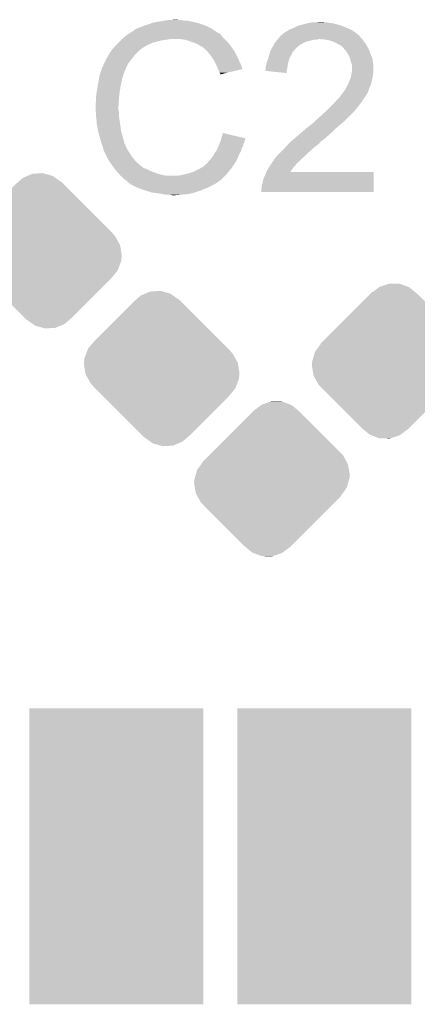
# Model space of a CAD drawing. Extents: x -1.3 to 24.2, y -3.9 to 24.8.
# Tile 18 of 24: x 13.3 to 15.5, y 11.2 to 16.8. Entities that reach past the tile are written whole.
import ezdxf

# ---------------------------------------------------------------- set-up
doc = ezdxf.new("R2010")
doc.units = 0
doc.layers.get('0').update_dxf_attribs({"linetype": 'CONTINUOUS'})
doc.layers.add('ISM_9_CLICK_V100_GTO', color=12, linetype='CONTINUOUS')
doc.layers.add('ISM_9_CLICK_V100_GTS', color=13, linetype='CONTINUOUS')

# ---------------------------------------------------------------- blocks, each defined once
blk = doc.blocks.new('RECTANGLE_65')
blk.add_solid([(0.50165, 0.85217), (0.50165, -0.85217), (-0.50165, 0.85217), (-0.50165, -0.85217)])
blk = doc.blocks.new('CUSTOM_67')
for points in [[(-0.09984, 0.396188), (-0.062056, 0.424334), (0.147838, 0.396188), (0.114222, 0.424334)], [(-0.062056, 0.424334), (-0.057958, 0.427386), (0.114222, 0.424334), (0.10605, 0.427386)], [(-0.057958, 0.427386), (-0.00452, 0.44521), (0.10605, 0.427386), (0.058318, 0.44521)], [(-0.00452, 0.44521), (-0.001348, 0.446268), (0.058318, 0.44521), (-0.001348, 0.446268)], [(-0.337542, 0.159966), (-0.111486, 0.386022), (0.386034, 0.159966), (0.159978, 0.386022)], [(-0.111486, 0.386022), (-0.10132, 0.396188), (0.159978, 0.386022), (0.147838, 0.396188)], [(-0.10132, 0.396188), (-0.10058, 0.396928), (-0.09984, 0.396188), (-0.10058, 0.396928)], [(-0.396928, 0.10058), (-0.361196, 0.136312), (0.429078, 0.10058), (0.409112, 0.136312)], [(-0.361196, 0.136312), (-0.337542, 0.159966), (0.409112, 0.136312), (0.386034, 0.159966)], [(-0.430808, 0.051232), (-0.40732, 0.084216), (0.44388, 0.051232), (0.43822, 0.084216)], [(-0.40732, 0.084216), (-0.39619, 0.099842), (0.43822, 0.084216), (0.42949, 0.099842)], [(-0.39619, 0.099842), (-0.396928, 0.10058), (0.42949, 0.099842), (0.429078, 0.10058)], [(-0.447254, -0.00613), (-0.44374, 0.006132), (0.443738, -0.00613), (0.447254, 0.006132)], [(-0.44374, 0.006132), (-0.438216, 0.0254), (0.447254, 0.006132), (0.44831, 0.0254)], [(-0.438216, 0.0254), (-0.430808, 0.051232), (0.44831, 0.0254), (0.44388, 0.051232)], [(-0.44831, -0.0254), (-0.447254, -0.00613), (0.438212, -0.0254), (0.443738, -0.00613)], [(-0.443878, -0.05123), (-0.44831, -0.0254), (0.430808, -0.05123), (0.438212, -0.0254)], [(-0.438222, -0.084216), (-0.443878, -0.05123), (0.407314, -0.084216), (0.430808, -0.05123)], [(-0.429492, -0.09984), (-0.438222, -0.084216), (0.396188, -0.09984), (0.407314, -0.084216)], [(-0.429078, -0.10058), (-0.429492, -0.09984), (0.396928, -0.10058), (0.396188, -0.09984)], [(-0.409114, -0.136312), (-0.429078, -0.10058), (0.361196, -0.136312), (0.396928, -0.10058)], [(-0.386012, -0.159988), (-0.409114, -0.136312), (0.33752, -0.159988), (0.361196, -0.136312)], [(-0.159988, -0.386012), (-0.386012, -0.159988), (0.111496, -0.386012), (0.33752, -0.159988)], [(-0.147838, -0.396186), (-0.159988, -0.386012), (0.101322, -0.396186), (0.111496, -0.386012)], [(-0.114234, -0.424326), (-0.147838, -0.396186), (0.062064, -0.424326), (0.099838, -0.396186)], [(0.10058, -0.396928), (0.099838, -0.396186), (0.10058, -0.396928), (0.101322, -0.396186)], [(-0.106024, -0.427392), (-0.114234, -0.424326), (0.05795, -0.427392), (0.062064, -0.424326)], [(-0.05833, -0.445208), (-0.106024, -0.427392), (0.00452, -0.445208), (0.05795, -0.427392)], [(0.001336, -0.44627), (-0.05833, -0.445208), (0.001336, -0.44627), (0.00452, -0.445208)]]:
    blk.add_solid(points)
blk = doc.blocks.new('CUSTOM_76')
for points in [[(-0.148352, 0.396186), (-0.120664, 0.420392), (0.099838, 0.396186), (0.06585, 0.420392)], [(-0.120664, 0.420392), (-0.09605, 0.430804), (0.06585, 0.420392), (0.051228, 0.430804)], [(-0.09605, 0.430804), (-0.065702, 0.44364), (0.051228, 0.430804), (0.006452, 0.44364)], [(-0.065702, 0.44364), (-0.006136, 0.447248), (0.006452, 0.44364), (-0.006136, 0.447248)], [(-0.386012, 0.159988), (-0.159988, 0.386012), (0.33752, 0.159988), (0.111496, 0.386012)], [(-0.159988, 0.386012), (-0.148352, 0.396186), (0.111496, 0.386012), (0.101322, 0.396186)], [(0.099838, 0.396186), (0.10058, 0.396928), (0.101322, 0.396186), (0.10058, 0.396928)], [(-0.42943, 0.10058), (-0.424328, 0.114236), (0.396928, 0.10058), (0.383272, 0.114236)], [(-0.424328, 0.114236), (-0.386012, 0.159988), (0.383272, 0.114236), (0.33752, 0.159988)], [(-0.447556, 0.033418), (-0.44521, 0.058332), (0.438222, 0.033418), (0.424302, 0.058332)], [(-0.44521, 0.058332), (-0.435058, 0.085514), (0.424302, 0.058332), (0.409112, 0.085514)], [(-0.435058, 0.085514), (-0.429706, 0.09984), (0.409112, 0.085514), (0.396188, 0.09984)], [(-0.429706, 0.09984), (-0.42943, 0.10058), (0.396188, 0.09984), (0.396928, 0.10058)], [(-0.44831, 0.0254), (-0.447556, 0.033418), (0.439598, 0.0254), (0.438222, 0.033418)], [(-0.439596, -0.0254), (-0.44831, 0.0254), (0.44831, -0.0254), (0.439598, 0.0254)], [(-0.438222, -0.033416), (-0.439596, -0.0254), (0.447556, -0.033416), (0.44831, -0.0254)], [(-0.424336, -0.058266), (-0.438222, -0.033416), (0.445222, -0.058266), (0.447556, -0.033416)], [(-0.409114, -0.085512), (-0.424336, -0.058266), (0.435054, -0.085512), (0.445222, -0.058266)], [(-0.396188, -0.09984), (-0.409114, -0.085512), (0.429706, -0.09984), (0.435054, -0.085512)], [(-0.396928, -0.10058), (-0.396188, -0.09984), (0.42943, -0.10058), (0.429706, -0.09984)], [(-0.383332, -0.114176), (-0.396928, -0.10058), (0.424358, -0.114176), (0.42943, -0.10058)], [(-0.337566, -0.159942), (-0.383332, -0.114176), (0.386058, -0.159942), (0.424358, -0.114176)], [(-0.111486, -0.386022), (-0.337566, -0.159942), (0.159978, -0.386022), (0.386058, -0.159942)], [(-0.10132, -0.396188), (-0.111486, -0.386022), (0.14835, -0.396188), (0.159978, -0.386022)], [(-0.10058, -0.396928), (-0.10132, -0.396188), (-0.10058, -0.396928), (-0.09984, -0.396188)], [(-0.065846, -0.420396), (-0.09984, -0.396188), (0.120662, -0.420396), (0.14835, -0.396188)], [(-0.05123, -0.430806), (-0.065846, -0.420396), (0.096052, -0.430806), (0.120662, -0.420396)], [(-0.006444, -0.443646), (-0.05123, -0.430806), (0.0657, -0.443646), (0.096052, -0.430806)], [(0.006132, -0.447252), (-0.006444, -0.443646), (0.006132, -0.447252), (0.0657, -0.443646)]]:
    blk.add_solid(points)

msp = doc.modelspace()

# ---------------------------------------------------------------- linework, layer by layer
at = {"layer": 'ISM_9_CLICK_V100_GTO'}
for points in [[(14.10462, 16.8402), (14.150338, 16.84274), (14.173202, 16.8402), (14.163042, 16.84274)], [(13.914136, 16.784326), (13.924282, 16.7894), (14.369278, 16.784326), (14.362174, 16.7894)], [(13.924282, 16.7894), (13.931894, 16.791938), (14.362174, 16.7894), (14.358618, 16.791938)], [(13.931894, 16.791938), (13.9319, 16.79194), (14.358618, 16.791938), (14.358616, 16.79194)], [(13.9319, 16.79194), (13.94206, 16.79702), (14.358616, 16.79194), (14.348458, 16.79702)], [(13.94206, 16.79702), (13.954758, 16.8021), (14.348458, 16.79702), (14.3383, 16.8021)], [(13.954758, 16.8021), (13.967458, 16.80718), (14.3383, 16.8021), (14.32687, 16.80718)], [(13.967458, 16.80718), (13.9827, 16.81226), (14.32687, 16.80718), (14.31544, 16.81226)], [(13.9827, 16.81226), (14.000482, 16.81734), (14.31544, 16.81226), (14.299186, 16.81734)], [(14.000482, 16.81734), (14.018262, 16.82496), (14.299186, 16.81734), (14.274802, 16.82496)], [(14.018262, 16.82496), (14.0589, 16.83258), (14.274802, 16.82496), (14.236698, 16.83258)], [(14.0589, 16.83258), (14.08938, 16.83766), (14.236698, 16.83258), (14.218924, 16.83766)], [(14.08938, 16.83766), (14.10462, 16.8402), (14.201142, 16.83766), (14.185902, 16.8402)], [(14.798038, 16.779242), (14.8082, 16.78686), (15.172054, 16.779242), (15.158722, 16.78686)], [(14.8082, 16.78686), (14.82344, 16.79194), (15.158722, 16.78686), (15.146868, 16.79194)], [(14.82344, 16.79194), (14.828518, 16.79448), (15.146868, 16.79194), (15.14094, 16.79448)], [(14.828518, 16.79448), (14.853922, 16.807182), (15.14094, 16.79448), (15.109188, 16.807182)], [(14.853922, 16.807182), (14.864076, 16.80972), (15.109188, 16.807182), (15.102842, 16.80972)], [(14.864076, 16.80972), (14.87424, 16.81226), (15.102842, 16.80972), (15.093952, 16.81226)], [(14.87424, 16.81226), (14.892018, 16.81734), (15.093952, 16.81226), (15.076172, 16.81734)], [(14.892018, 16.81734), (14.903448, 16.81988), (15.076172, 16.81734), (15.067282, 16.81988)], [(14.903448, 16.81988), (14.91488, 16.82242), (15.067282, 16.81988), (15.05204, 16.82242)], [(14.91488, 16.82242), (14.92631, 16.82496), (15.05204, 16.82242), (15.03426, 16.82496)], [(14.92631, 16.82496), (14.937742, 16.8275), (15.03426, 16.82496), (15.021562, 16.8275)], [(14.9606, 16.8275), (14.985978, 16.830038), (15.008864, 16.8275), (15.001242, 16.830038)], [(14.985978, 16.830038), (14.985998, 16.83004), (15.001242, 16.830038), (14.985998, 16.83004)], [(13.83792, 16.7259), (13.84046, 16.72844), (14.08176, 16.7259), (14.107162, 16.72844)], [(13.84046, 16.72844), (13.843, 16.73098), (14.107162, 16.72844), (14.119858, 16.73098)], [(13.843, 16.73098), (13.861008, 16.746218), (14.43482, 16.73098), (14.419582, 16.746218)], [(13.861008, 16.746218), (13.870016, 16.75384), (14.419582, 16.746218), (14.4145, 16.75384)], [(13.870016, 16.75384), (13.876022, 16.758922), (14.4145, 16.75384), (14.409416, 16.758922)], [(13.876022, 16.758922), (13.880246, 16.761458), (14.409416, 16.758922), (14.406878, 16.761458)], [(13.880246, 16.761458), (13.884476, 16.763998), (14.406878, 16.761458), (14.401804, 16.763998)], [(13.884476, 16.763998), (13.888702, 16.766534), (14.401804, 16.763998), (14.399266, 16.766534)], [(13.888702, 16.766534), (13.888712, 16.76654), (14.399266, 16.766534), (14.396722, 16.76654)], [(13.888712, 16.76654), (13.909868, 16.77924), (14.396722, 16.76654), (14.3764, 16.77924)], [(13.909868, 16.77924), (13.91412, 16.781792), (14.3764, 16.77924), (14.372828, 16.781792)], [(13.91412, 16.781792), (13.914136, 16.784326), (14.372828, 16.781792), (14.369278, 16.784326)], [(14.213838, 16.7259), (14.183358, 16.73098), (14.4399, 16.7259), (14.43482, 16.73098)], [(14.730732, 16.718278), (14.7392, 16.72844), (14.912338, 16.718278), (14.952978, 16.72844)], [(14.7392, 16.72844), (14.741316, 16.730978), (14.968216, 16.72844), (14.975838, 16.730978)], [(14.741316, 16.73098), (14.749782, 16.741138), (15.2273, 16.73098), (15.217142, 16.741138)], [(14.741316, 16.730978), (14.741316, 16.73098), (14.975838, 16.730978), (14.983462, 16.73098)], [(14.749782, 16.741138), (14.756128, 16.748752), (15.217142, 16.741138), (15.212062, 16.748752)], [(14.756128, 16.748752), (14.756134, 16.74876), (15.212062, 16.748752), (15.209544, 16.74876)], [(14.756134, 16.74876), (14.758246, 16.751294), (15.209544, 16.74876), (15.20952, 16.751294)], [(14.758246, 16.751294), (14.762486, 16.75638), (15.20952, 16.751294), (15.20342, 16.75638)], [(14.762486, 16.75638), (14.765026, 16.756386), (15.20342, 16.75638), (15.203414, 16.756386)], [(14.765026, 16.756386), (14.77264, 16.764), (15.203414, 16.756386), (15.19428, 16.764)], [(14.77264, 16.764), (14.772644, 16.764002), (15.19428, 16.764), (15.194278, 16.764002)], [(14.772644, 16.764002), (14.777718, 16.766542), (15.194278, 16.764002), (15.190722, 16.766542)], [(14.777718, 16.766542), (14.787882, 16.77416), (15.190722, 16.766542), (15.180058, 16.77416)], [(14.787882, 16.77416), (14.792958, 16.7767), (15.180058, 16.77416), (15.176502, 16.7767)], [(14.792958, 16.7767), (14.798038, 16.779242), (15.176502, 16.7767), (15.172054, 16.779242)], [(15.01394, 16.72844), (14.983462, 16.73098), (15.22984, 16.72844), (15.2273, 16.73098)], [(15.01396, 16.728436), (15.01394, 16.72844), (15.229842, 16.728436), (15.22984, 16.72844)], [(15.039338, 16.72336), (15.01396, 16.728436), (15.232382, 16.72336), (15.229842, 16.728436)], [(13.784324, 16.667478), (13.78966, 16.6751), (13.9446, 16.667478), (13.954758, 16.6751)], [(13.78966, 16.6751), (13.789662, 16.675102), (13.954758, 16.6751), (13.95476, 16.675102)], [(13.789662, 16.675102), (13.791966, 16.677638), (13.95476, 16.675102), (13.957298, 16.677638)], [(13.791966, 16.677638), (13.808132, 16.69542), (13.957298, 16.677638), (13.987782, 16.69542)], [(13.808132, 16.69542), (13.81506, 16.70304), (13.987782, 16.69542), (14.00429, 16.70304)], [(13.81506, 16.70304), (13.82268, 16.71066), (14.00429, 16.70304), (14.020798, 16.71066)], [(13.82268, 16.71066), (13.83792, 16.7259), (14.020798, 16.71066), (14.08176, 16.7259)], [(14.24178, 16.71574), (14.213838, 16.7259), (14.45006, 16.71574), (14.4399, 16.7259)], [(14.249406, 16.713198), (14.24178, 16.71574), (14.452602, 16.713198), (14.45006, 16.71574)], [(14.264638, 16.70812), (14.249406, 16.713198), (14.456666, 16.70812), (14.452602, 16.713198)], [(14.27988, 16.7005), (14.264638, 16.70812), (14.46276, 16.7005), (14.456666, 16.70812)], [(14.28496, 16.69796), (14.27988, 16.7005), (14.464576, 16.69796), (14.46276, 16.7005)], [(14.297662, 16.69034), (14.28496, 16.69796), (14.470018, 16.69034), (14.464576, 16.69796)], [(14.307816, 16.685262), (14.297662, 16.69034), (14.473646, 16.685262), (14.470018, 16.69034)], [(14.31036, 16.68272), (14.307816, 16.685262), (14.475462, 16.68272), (14.473646, 16.685262)], [(14.330364, 16.66494), (14.31036, 16.68272), (14.488162, 16.66494), (14.475462, 16.68272)], [(14.70054, 16.667478), (14.704644, 16.6751), (14.836138, 16.667478), (14.84122, 16.6751)], [(14.704644, 16.6751), (14.706014, 16.677642), (14.84122, 16.6751), (14.84376, 16.677642)], [(14.706014, 16.677642), (14.71422, 16.69288), (14.84376, 16.677642), (14.861178, 16.69288)], [(14.71422, 16.69288), (14.71567, 16.69542), (14.861178, 16.69288), (14.864082, 16.69542)], [(14.71567, 16.69542), (14.72293, 16.70812), (14.864082, 16.69542), (14.886938, 16.70812)], [(14.72293, 16.70812), (14.72438, 16.710656), (14.886938, 16.70812), (14.893278, 16.710656)], [(14.72438, 16.710656), (14.730732, 16.718278), (14.893278, 16.710656), (14.912338, 16.718278)], [(15.054572, 16.718282), (15.039338, 16.72336), (15.234922, 16.718282), (15.232382, 16.72336)], [(15.062198, 16.71574), (15.054572, 16.718282), (15.237464, 16.71574), (15.234922, 16.718282)], [(15.072362, 16.710658), (15.062198, 16.71574), (15.242542, 16.710658), (15.237464, 16.71574)], [(15.097758, 16.69796), (15.072362, 16.710658), (15.25016, 16.69796), (15.242542, 16.710658)], [(15.10792, 16.69034), (15.097758, 16.69796), (15.254318, 16.69034), (15.25016, 16.69796)], [(15.115536, 16.685258), (15.10792, 16.69034), (15.25709, 16.685258), (15.254318, 16.69034)], [(15.118078, 16.680184), (15.115536, 16.685258), (15.259856, 16.680184), (15.25709, 16.685258)], [(15.126792, 16.67002), (15.118078, 16.680184), (15.2654, 16.67002), (15.259856, 16.680184)], [(13.75156, 16.614144), (13.754104, 16.62176), (13.896908, 16.614144), (13.902832, 16.62176)], [(13.754104, 16.62176), (13.759182, 16.626844), (13.902832, 16.62176), (13.906786, 16.626844)], [(13.759182, 16.626844), (13.76426, 16.636998), (13.906786, 16.626844), (13.914684, 16.636998)], [(13.76426, 16.636998), (13.765782, 16.639538), (13.914684, 16.636998), (13.91666, 16.639538)], [(13.765782, 16.639538), (13.771878, 16.6497), (13.91666, 16.639538), (13.926822, 16.6497)], [(13.771878, 16.6497), (13.784324, 16.667478), (13.926822, 16.6497), (13.9446, 16.667478)], [(14.33322, 16.6624), (14.330364, 16.66494), (14.489614, 16.6624), (14.488162, 16.66494)], [(14.345412, 16.64716), (14.33322, 16.6624), (14.49832, 16.64716), (14.489614, 16.6624)], [(14.35354, 16.637), (14.345412, 16.64716), (14.5034, 16.637), (14.49832, 16.64716)], [(14.360652, 16.62684), (14.35354, 16.637), (14.50848, 16.62684), (14.5034, 16.637)], [(14.371318, 16.611598), (14.360652, 16.62684), (14.515256, 16.611598), (14.50848, 16.62684)], [(14.676968, 16.59636), (14.685432, 16.621758), (14.80058, 16.59636), (14.808198, 16.621758)], [(14.685432, 16.621758), (14.68628, 16.6243), (14.808198, 16.621758), (14.80965, 16.6243)], [(14.68628, 16.6243), (14.690632, 16.639538), (14.80965, 16.6243), (14.81836, 16.639538)], [(14.690632, 16.639538), (14.695712, 16.657316), (14.81836, 16.639538), (14.825978, 16.657316)], [(14.695712, 16.657316), (14.69644, 16.659862), (14.825978, 16.657316), (14.828522, 16.659862)], [(14.69644, 16.659862), (14.70054, 16.667478), (14.828522, 16.659862), (14.836138, 16.667478)], [(15.13332, 16.662402), (15.126792, 16.67002), (15.26833, 16.662402), (15.2654, 16.67002)], [(15.14602, 16.642078), (15.13332, 16.662402), (15.276148, 16.642078), (15.26833, 16.662402)], [(15.14856, 16.637), (15.14602, 16.642078), (15.2781, 16.637), (15.276148, 16.642078)], [(15.15618, 16.621762), (15.14856, 16.637), (15.28463, 16.621762), (15.2781, 16.637)], [(15.156818, 16.619216), (15.15618, 16.621762), (15.28572, 16.619216), (15.28463, 16.621762)], [(15.161262, 16.60144), (15.156818, 16.619216), (15.287944, 16.60144), (15.28572, 16.619216)], [(13.717692, 16.532856), (13.727852, 16.56334), (13.85316, 16.532856), (13.86586, 16.56334)], [(13.727852, 16.56334), (13.7287, 16.56588), (13.86586, 16.56334), (13.86713, 16.56588)], [(13.7287, 16.56588), (13.741846, 16.593818), (13.86713, 16.56588), (13.8811, 16.593818)], [(13.741846, 16.593818), (13.74902, 16.609064), (13.8811, 16.593818), (13.892958, 16.609064)], [(13.74902, 16.609064), (13.749026, 16.611606), (13.892958, 16.609064), (13.894934, 16.611606)], [(13.749026, 16.611606), (13.75156, 16.614144), (13.894934, 16.611606), (13.896908, 16.614144)], [(14.375128, 16.60398), (14.371318, 16.611598), (14.51864, 16.60398), (14.515256, 16.611598)], [(14.38402, 16.5862), (14.375128, 16.60398), (14.527532, 16.5862), (14.51864, 16.60398)], [(14.38515, 16.583658), (14.38402, 16.5862), (14.528802, 16.583658), (14.527532, 16.5862)], [(14.39418, 16.56334), (14.38515, 16.583658), (14.534876, 16.56334), (14.528802, 16.583658)], [(14.396724, 16.558254), (14.39418, 16.56334), (14.536394, 16.558254), (14.534876, 16.56334)], [(14.39926, 16.55318), (14.396724, 16.558254), (14.51523, 16.55318), (14.536394, 16.558254)], [(14.67104, 16.570962), (14.67358, 16.58112), (14.796336, 16.570962), (14.798034, 16.58112)], [(14.67104, 16.553184), (14.67104, 16.570962), (14.793368, 16.553184), (14.796336, 16.570962)], [(14.67358, 16.58112), (14.676122, 16.59382), (14.798034, 16.58112), (14.800154, 16.59382)], [(14.676122, 16.59382), (14.676968, 16.59636), (14.800154, 16.59382), (14.80058, 16.59636)], [(15.166338, 16.5862), (15.161262, 16.60144), (15.289848, 16.5862), (15.287944, 16.60144)], [(15.167864, 16.578578), (15.166338, 16.5862), (15.2908, 16.578578), (15.289848, 16.5862)], [(15.166594, 16.537938), (15.16888, 16.560798), (15.2908, 16.537938), (15.2908, 16.560798)], [(15.16888, 16.573502), (15.167864, 16.578578), (15.2908, 16.573502), (15.2908, 16.578578)], [(15.16888, 16.560798), (15.16888, 16.573502), (15.2908, 16.560798), (15.2908, 16.573502)], [(13.70965, 16.4973), (13.713036, 16.517618), (13.843, 16.4973), (13.848078, 16.517618)], [(13.713036, 16.517618), (13.713462, 16.520162), (13.848078, 16.517618), (13.84935, 16.520162)], [(13.713462, 16.520162), (13.714306, 16.522696), (13.84935, 16.520162), (13.850618, 16.522696)], [(13.714306, 16.522696), (13.715998, 16.527776), (13.850618, 16.522696), (13.85062, 16.527776)], [(13.715998, 16.527776), (13.716844, 16.530314), (13.85062, 16.527776), (13.853154, 16.530314)], [(13.716844, 16.530314), (13.717692, 16.532856), (13.853154, 16.530314), (13.85316, 16.532856)], [(14.40434, 16.537944), (14.39926, 16.55318), (14.451686, 16.537944), (14.51523, 16.55318)], [(14.409414, 16.532866), (14.40434, 16.537944), (14.430506, 16.532866), (14.451686, 16.537944)], [(14.40942, 16.52781), (14.409414, 16.532866), (14.40942, 16.52781), (14.430506, 16.532866)], [(14.668516, 16.548128), (14.67104, 16.553184), (14.792522, 16.548128), (14.793368, 16.553184)], [(14.790398, 16.535402), (14.668516, 16.548128), (14.790398, 16.535402), (14.792522, 16.548128)], [(15.1511, 16.4846), (15.159226, 16.50492), (15.28064, 16.4846), (15.28572, 16.50492)], [(15.159226, 16.50492), (15.16126, 16.510002), (15.28572, 16.50492), (15.286446, 16.510002)], [(15.16126, 16.510002), (15.1638, 16.5227), (15.286446, 16.510002), (15.28826, 16.5227)], [(15.1638, 16.5227), (15.16634, 16.535398), (15.28826, 16.5227), (15.290376, 16.535398)], [(15.16634, 16.535398), (15.166594, 16.537938), (15.290376, 16.535398), (15.2908, 16.537938)], [(13.69822, 16.4338), (13.7006, 16.4465), (13.830722, 16.4338), (13.83284, 16.4465)], [(13.7006, 16.4465), (13.70584, 16.47444), (13.83284, 16.4465), (13.83792, 16.47444)], [(13.70584, 16.47444), (13.70965, 16.4973), (13.83792, 16.47444), (13.843, 16.4973)], [(15.130778, 16.443958), (15.14094, 16.461742), (15.2654, 16.443958), (15.274292, 16.461742)], [(15.14094, 16.461742), (15.142066, 16.464278), (15.274292, 16.461742), (15.27556, 16.464278)], [(15.142066, 16.464278), (15.1511, 16.4846), (15.27556, 16.464278), (15.28064, 16.4846)], [(13.69314, 16.39824), (13.69568, 16.416022), (13.826488, 16.39824), (13.82776, 16.416022)], [(13.69314, 16.370302), (13.69314, 16.39824), (13.824494, 16.370302), (13.826488, 16.39824)], [(13.69568, 16.416022), (13.69822, 16.4338), (13.82776, 16.416022), (13.830722, 16.4338)], [(15.085058, 16.38554), (15.1003, 16.40078), (15.234072, 16.38554), (15.244232, 16.40078)], [(15.1003, 16.40078), (15.11046, 16.416022), (15.244232, 16.40078), (15.254394, 16.416022)], [(15.11046, 16.416022), (15.110484, 16.41856), (15.254394, 16.416022), (15.256086, 16.41856)], [(15.110484, 16.41856), (15.115546, 16.418576), (15.256086, 16.41856), (15.256096, 16.418576)], [(15.115546, 16.418576), (15.116806, 16.421098), (15.256096, 16.418576), (15.257778, 16.421098)], [(15.116806, 16.421098), (15.120622, 16.428722), (15.257778, 16.421098), (15.260828, 16.428722)], [(15.120622, 16.428722), (15.124006, 16.4338), (15.260828, 16.428722), (15.26286, 16.4338)], [(15.124006, 16.4338), (15.129084, 16.441418), (15.26286, 16.4338), (15.265398, 16.441418)], [(15.129084, 16.441418), (15.130776, 16.443956), (15.265398, 16.441418), (15.2654, 16.443956)], [(15.130776, 16.443956), (15.130778, 16.443958), (15.2654, 16.443956), (15.2654, 16.443958)], [(13.6906, 16.360142), (13.69314, 16.370302), (13.823768, 16.360142), (13.824494, 16.370302)], [(13.6906, 16.344902), (13.6906, 16.360142), (13.82268, 16.344902), (13.823768, 16.360142)], [(13.6906, 16.3449), (13.6906, 16.344902), (13.822682, 16.3449), (13.82268, 16.344902)], [(13.691744, 16.322038), (13.6906, 16.3449), (13.822682, 16.322038), (13.822682, 16.3449)], [(15.0241, 16.32204), (15.0495, 16.34744), (15.18666, 16.32204), (15.20698, 16.34744)], [(15.0495, 16.34744), (15.06982, 16.36776), (15.20698, 16.34744), (15.22222, 16.36776)], [(15.06982, 16.36776), (15.085058, 16.38554), (15.22222, 16.36776), (15.234072, 16.38554)], [(13.692126, 16.314416), (13.691744, 16.322038), (13.82522, 16.314416), (13.822682, 16.322038)], [(13.69314, 16.2941), (13.692126, 16.314416), (13.82522, 16.2941), (13.82522, 16.314416)], [(13.693904, 16.286478), (13.69314, 16.2941), (13.82522, 16.286478), (13.82522, 16.2941)], [(13.695426, 16.27124), (13.693904, 16.286478), (13.82776, 16.27124), (13.82522, 16.286478)], [(14.96568, 16.2687), (14.98346, 16.28394), (15.13332, 16.2687), (15.14856, 16.28394)], [(14.98346, 16.28394), (15.01902, 16.31696), (15.14856, 16.28394), (15.18158, 16.31696)], [(15.01902, 16.31696), (15.0241, 16.32204), (15.18158, 16.31696), (15.18666, 16.32204)], [(13.69822, 16.243298), (13.695426, 16.27124), (13.83206, 16.243298), (13.82776, 16.27124)], [(13.699118, 16.23822), (13.69822, 16.243298), (13.83284, 16.23822), (13.83206, 16.243298)], [(13.70584, 16.20012), (13.699118, 16.23822), (13.83792, 16.20012), (13.83284, 16.23822)], [(14.902182, 16.21536), (14.9225, 16.2306), (15.073204, 16.21536), (15.090984, 16.2306)], [(14.9225, 16.2306), (14.9352, 16.24076), (15.090984, 16.2306), (15.10284, 16.24076)], [(14.9352, 16.24076), (14.950438, 16.253458), (15.10284, 16.24076), (15.118076, 16.253458)], [(14.950438, 16.253458), (14.95044, 16.25346), (15.118076, 16.253458), (15.11808, 16.25346)], [(14.95044, 16.25346), (14.96568, 16.2687), (15.11808, 16.25346), (15.13332, 16.2687)], [(13.705842, 16.200118), (13.70584, 16.20012), (13.83792, 16.200118), (13.83792, 16.20012)], [(13.71092, 16.1798), (13.705842, 16.200118), (13.843726, 16.1798), (13.83792, 16.200118)], [(13.715276, 16.16456), (13.71092, 16.1798), (13.84808, 16.16456), (13.843726, 16.1798)], [(13.72108, 16.14424), (13.715276, 16.16456), (13.853502, 16.14424), (13.84808, 16.16456)], [(14.41513, 16.15946), (14.41704, 16.167098), (14.5542, 16.15946), (14.521762, 16.167098)], [(14.41704, 16.167098), (14.424682, 16.189956), (14.521762, 16.167098), (14.424682, 16.189956)], [(14.82852, 16.15186), (14.852534, 16.17218), (15.003776, 16.15186), (15.02664, 16.17218)], [(14.852534, 16.17218), (14.86154, 16.1798), (15.02664, 16.17218), (15.035348, 16.1798)], [(14.86154, 16.1798), (14.873394, 16.18996), (15.035348, 16.1798), (15.04696, 16.18996)], [(14.873394, 16.18996), (14.8971, 16.210278), (15.04696, 16.18996), (15.067276, 16.210278)], [(14.8971, 16.210278), (14.897104, 16.210282), (15.067276, 16.210278), (15.06728, 16.210282)], [(14.897104, 16.210282), (14.902182, 16.21536), (15.06728, 16.210282), (15.073204, 16.21536)], [(13.727008, 16.12646), (13.72108, 16.14424), (13.858244, 16.12646), (13.853502, 16.14424)], [(13.727856, 16.123916), (13.727008, 16.12646), (13.860782, 16.123916), (13.858244, 16.12646)], [(13.729548, 16.118838), (13.727856, 16.123916), (13.86332, 16.118838), (13.860782, 16.123916)], [(13.73124, 16.113758), (13.729548, 16.118838), (13.865014, 16.113758), (13.86332, 16.118838)], [(13.731876, 16.11122), (13.73124, 16.113758), (13.86586, 16.11122), (13.865014, 16.113758)], [(13.733782, 16.1036), (13.731876, 16.11122), (13.869672, 16.1036), (13.86586, 16.11122)], [(14.39454, 16.103598), (14.401072, 16.118838), (14.533878, 16.103598), (14.541498, 16.118838)], [(14.401072, 16.118838), (14.40434, 16.12646), (14.541498, 16.118838), (14.543022, 16.12646)], [(14.40434, 16.12646), (14.406244, 16.131538), (14.543022, 16.12646), (14.54404, 16.131538)], [(14.406244, 16.131538), (14.410052, 16.141698), (14.54404, 16.131538), (14.54912, 16.141698)], [(14.410052, 16.141698), (14.41196, 16.146782), (14.54912, 16.141698), (14.550388, 16.146782)], [(14.41196, 16.146782), (14.413228, 16.151858), (14.550388, 16.146782), (14.551658, 16.151858)], [(14.413228, 16.151858), (14.414498, 16.156936), (14.551658, 16.151858), (14.554198, 16.156936)], [(14.414498, 16.156936), (14.41513, 16.15946), (14.554198, 16.156936), (14.5542, 16.15946)], [(14.78026, 16.1036), (14.796064, 16.12138), (14.94536, 16.1036), (14.96822, 16.12138)], [(14.796064, 16.12138), (14.80058, 16.12646), (14.96822, 16.12138), (14.974992, 16.12646)], [(14.80058, 16.12646), (14.80337, 16.128998), (14.974992, 16.12646), (14.978378, 16.128998)], [(14.80337, 16.128998), (14.814546, 16.139158), (14.978378, 16.128998), (14.985998, 16.139158)], [(14.814546, 16.139158), (14.820138, 16.14424), (14.985998, 16.139158), (14.99362, 16.14424)], [(14.820138, 16.14424), (14.828512, 16.151854), (14.99362, 16.14424), (15.001234, 16.151854)], [(14.828512, 16.151854), (14.82852, 16.15186), (15.001234, 16.151854), (15.003776, 16.15186)], [(13.736322, 16.095982), (13.733782, 16.1036), (13.87348, 16.095982), (13.869672, 16.1036)], [(13.73886, 16.088362), (13.736322, 16.095982), (13.878244, 16.088362), (13.87348, 16.095982)], [(13.7414, 16.08328), (13.73886, 16.088362), (13.881418, 16.08328), (13.878244, 16.088362)], [(13.744986, 16.07566), (13.7414, 16.08328), (13.88618, 16.07566), (13.881418, 16.08328)], [(13.755744, 16.0528), (13.744986, 16.07566), (13.90142, 16.0528), (13.88618, 16.07566)], [(13.76172, 16.040098), (13.755744, 16.0528), (13.911582, 16.040098), (13.90142, 16.0528)], [(14.35354, 16.040102), (14.36116, 16.05026), (14.506416, 16.040102), (14.51086, 16.05026)], [(14.36116, 16.05026), (14.371322, 16.062962), (14.51086, 16.05026), (14.516418, 16.062962)], [(14.371322, 16.062962), (14.37386, 16.06804), (14.516418, 16.062962), (14.51864, 16.06804)], [(14.37386, 16.06804), (14.37894, 16.078198), (14.51864, 16.06804), (14.524444, 16.078198)], [(14.37894, 16.078198), (14.385034, 16.085818), (14.524444, 16.078198), (14.5288, 16.085818)], [(14.385034, 16.085818), (14.3891, 16.090902), (14.5288, 16.085818), (14.53025, 16.090902)], [(14.3891, 16.090902), (14.39454, 16.103598), (14.53025, 16.090902), (14.533878, 16.103598)], [(14.723364, 16.042642), (14.737588, 16.06042), (14.87932, 16.042642), (14.89964, 16.06042)], [(14.737588, 16.06042), (14.73962, 16.06296), (14.89964, 16.06042), (14.90218, 16.06296)], [(14.73962, 16.06296), (14.75994, 16.08328), (14.90218, 16.06296), (14.9225, 16.08328)], [(14.75994, 16.08328), (14.78026, 16.1036), (14.9225, 16.08328), (14.94536, 16.1036)], [(13.770186, 16.0274), (13.76172, 16.040098), (13.92174, 16.0274), (13.911582, 16.040098)], [(13.783732, 16.007082), (13.770186, 16.0274), (13.944598, 16.007082), (13.92174, 16.0274)], [(13.78712, 16.002), (13.783732, 16.007082), (13.950952, 16.002), (13.944598, 16.007082)], [(13.798844, 15.98676), (13.78712, 16.002), (13.970004, 15.98676), (13.950952, 16.002)], [(14.298922, 15.989298), (14.307816, 15.99438), (14.47546, 15.989298), (14.478846, 15.99438)], [(14.307816, 15.99438), (14.32052, 16.00454), (14.478846, 15.99438), (14.48562, 16.00454)], [(14.32052, 16.00454), (14.328144, 16.012162), (14.48562, 16.00454), (14.4907, 16.012162)], [(14.328144, 16.012162), (14.333218, 16.014704), (14.4907, 16.012162), (14.492394, 16.014704)], [(14.333218, 16.014704), (14.3383, 16.02232), (14.492394, 16.014704), (14.497472, 16.02232)], [(14.3383, 16.02232), (14.342108, 16.027398), (14.497472, 16.02232), (14.500858, 16.027398)], [(14.342108, 16.027398), (14.345922, 16.03248), (14.500858, 16.027398), (14.50308, 16.03248)], [(14.345922, 16.03248), (14.35354, 16.040102), (14.50308, 16.03248), (14.506416, 16.040102)], [(14.688186, 15.9893), (14.694534, 15.99946), (14.82852, 15.9893), (14.838678, 15.99946)], [(14.694534, 15.99946), (14.700884, 16.00962), (14.838678, 15.99946), (14.8463, 16.00962)], [(14.700884, 16.00962), (14.70406, 16.0147), (14.8463, 16.00962), (14.849686, 16.0147)], [(14.70406, 16.0147), (14.705752, 16.017238), (14.849686, 16.0147), (14.851378, 16.017238)], [(14.705752, 16.017238), (14.70914, 16.022322), (14.851378, 16.017238), (14.858996, 16.022322)], [(14.70914, 16.022322), (14.712516, 16.027384), (14.858996, 16.022322), (14.861534, 16.027384)], [(14.712516, 16.027384), (14.712526, 16.0274), (14.861534, 16.027384), (14.864076, 16.0274)], [(14.712526, 16.0274), (14.7193, 16.03756), (14.864076, 16.0274), (14.874236, 16.03756)], [(14.7193, 16.03756), (14.723364, 16.042642), (14.874236, 16.03756), (14.87932, 16.042642)], [(13.798846, 15.986758), (13.798844, 15.98676), (13.975084, 15.986758), (13.970004, 15.98676)], [(13.802752, 15.98168), (13.798846, 15.986758), (13.985242, 15.98168), (13.975084, 15.986758)], [(13.804708, 15.979138), (13.802752, 15.98168), (13.992864, 15.979138), (13.985242, 15.98168)], [(13.808614, 15.97406), (13.804708, 15.979138), (14.000478, 15.97406), (13.992864, 15.979138)], [(13.81252, 15.968982), (13.808614, 15.97406), (14.014022, 15.968982), (14.000478, 15.97406)], [(13.815062, 15.96644), (13.81252, 15.968982), (14.0208, 15.96644), (14.014022, 15.968982)], [(13.82522, 15.95628), (13.815062, 15.96644), (14.046196, 15.95628), (14.0208, 15.96644)], [(13.825222, 15.956278), (13.82522, 15.95628), (14.0462, 15.956278), (14.046196, 15.95628)], [(13.831316, 15.94866), (13.825222, 15.956278), (14.07414, 15.94866), (14.0462, 15.956278)], [(13.835378, 15.943582), (13.831316, 15.94866), (14.10461, 15.943582), (14.07414, 15.94866)], [(13.835382, 15.94358), (13.835378, 15.943582), (14.104622, 15.94358), (14.10461, 15.943582)], [(13.848078, 15.933422), (13.835382, 15.94358), (14.4272, 15.933422), (14.437358, 15.94358)], [(14.165582, 15.94358), (14.17574, 15.94612), (14.437358, 15.94358), (14.439898, 15.94612)], [(14.17574, 15.94612), (14.18844, 15.94866), (14.439898, 15.94612), (14.442438, 15.94866)], [(14.18844, 15.94866), (14.20114, 15.9512), (14.442438, 15.94866), (14.444342, 15.9512)], [(14.20114, 15.9512), (14.23162, 15.958822), (14.444342, 15.9512), (14.450058, 15.958822)], [(14.23162, 15.958822), (14.25956, 15.96898), (14.450058, 15.958822), (14.457678, 15.96898)], [(14.25956, 15.96898), (14.259562, 15.968982), (14.457678, 15.96898), (14.45768, 15.968982)], [(14.259562, 15.968982), (14.290038, 15.98422), (14.45768, 15.968982), (14.471014, 15.98422)], [(14.290038, 15.98422), (14.298922, 15.989298), (14.471014, 15.98422), (14.47546, 15.989298)], [(14.66088, 15.933424), (14.660884, 15.935966), (15.293332, 15.933424), (15.293332, 15.935966)], [(14.660884, 15.935966), (14.66596, 15.943578), (15.293332, 15.935966), (15.293334, 15.943578)], [(14.66596, 15.943578), (14.67104, 15.95628), (15.293334, 15.943578), (15.293336, 15.95628)], [(14.67104, 15.95628), (14.675384, 15.966416), (15.293336, 15.95628), (15.29334, 15.966416)], [(14.675384, 15.966416), (14.675394, 15.96644), (15.29334, 15.966416), (14.813326, 15.96644)], [(14.675394, 15.96644), (14.678662, 15.97406), (14.813326, 15.96644), (14.81839, 15.97406)], [(14.678662, 15.97406), (14.688186, 15.9893), (14.81839, 15.97406), (14.82852, 15.9893)], [(13.848082, 15.93342), (13.848078, 15.933422), (14.4272, 15.93342), (14.4272, 15.933422)], [(13.85824, 15.923262), (13.848082, 15.93342), (14.415588, 15.923262), (14.4272, 15.93342)], [(13.868398, 15.91564), (13.85824, 15.923262), (14.406876, 15.91564), (14.415588, 15.923262)], [(13.868416, 15.915624), (13.868398, 15.91564), (14.404334, 15.915624), (14.406876, 15.91564)], [(13.873478, 15.910562), (13.868416, 15.915624), (14.401792, 15.910562), (14.404334, 15.915624)], [(13.876024, 15.908016), (13.873478, 15.910562), (14.39418, 15.908016), (14.401792, 15.910562)], [(13.881098, 15.902942), (13.876024, 15.908016), (14.389102, 15.902942), (14.39418, 15.908016)], [(13.881104, 15.902938), (13.881098, 15.902942), (14.389098, 15.902938), (14.389102, 15.902942)], [(13.888714, 15.897864), (13.881104, 15.902938), (14.38064, 15.897864), (14.389098, 15.902938)], [(13.891236, 15.89786), (13.888714, 15.897864), (14.380632, 15.89786), (14.38064, 15.897864)], [(13.89126, 15.895336), (13.891236, 15.89786), (14.376426, 15.895336), (14.380632, 15.89786)], [(13.891292, 15.89532), (13.89126, 15.895336), (14.3764, 15.89532), (14.376426, 15.895336)], [(13.9319, 15.875), (13.891292, 15.89532), (14.33576, 15.875), (14.3764, 15.89532)], [(14.64564, 15.864842), (14.64818, 15.877542), (15.293318, 15.864842), (15.29332, 15.877542)], [(14.64818, 15.877542), (14.648182, 15.890244), (15.29332, 15.877542), (15.293324, 15.890244)], [(14.648182, 15.890244), (14.65326, 15.902942), (15.293324, 15.890244), (15.293326, 15.902942)], [(14.65326, 15.902942), (14.655802, 15.918182), (15.293326, 15.902942), (15.29333, 15.918182)], [(14.655802, 15.918182), (14.66088, 15.933424), (15.29333, 15.918182), (15.293332, 15.933424)], [(13.95349, 15.86738), (13.9319, 15.875), (14.31544, 15.86738), (14.33576, 15.875)], [(13.97508, 15.85976), (13.95349, 15.86738), (14.29766, 15.85976), (14.31544, 15.86738)], [(14.015718, 15.84706), (13.97508, 15.85976), (14.259558, 15.84706), (14.29766, 15.85976)], [(14.036038, 15.84452), (14.015718, 15.84706), (14.251938, 15.84452), (14.259558, 15.84706)], [(14.076678, 15.83944), (14.036038, 15.84452), (14.229078, 15.83944), (14.251938, 15.84452)], [(14.085568, 15.8369), (14.076678, 15.83944), (14.20368, 15.8369), (14.229078, 15.83944)], [(14.094456, 15.83436), (14.085568, 15.8369), (14.17574, 15.83436), (14.20368, 15.8369)], [(14.132558, 15.83182), (14.122398, 15.83436), (14.147802, 15.83182), (14.17574, 15.83436)], [(14.64564, 15.849624), (14.64564, 15.864842), (15.293316, 15.849624), (15.293318, 15.864842)], [(15.293316, 15.8496), (14.64564, 15.849624), (15.293316, 15.8496), (15.293316, 15.849624)]]:
    msp.add_solid(points, dxfattribs=at)

# ---------------------------------------------------------------- block references
at = {"layer": 'ISM_9_CLICK_V100_GTS'}
for name, p in [('CUSTOM_76', (13.39342, 15.51178)), ('CUSTOM_67', (15.38478, 14.87678)), ('CUSTOM_76', (14.0716, 14.8336)), ('CUSTOM_67', (14.7066, 14.1986)), ('RECTANGLE_65', (13.80998, 12.02436)), ('RECTANGLE_65', (15.00886, 12.02436))]:
    msp.add_blockref(name, p, dxfattribs=at)

doc.saveas('drawing.dxf')
